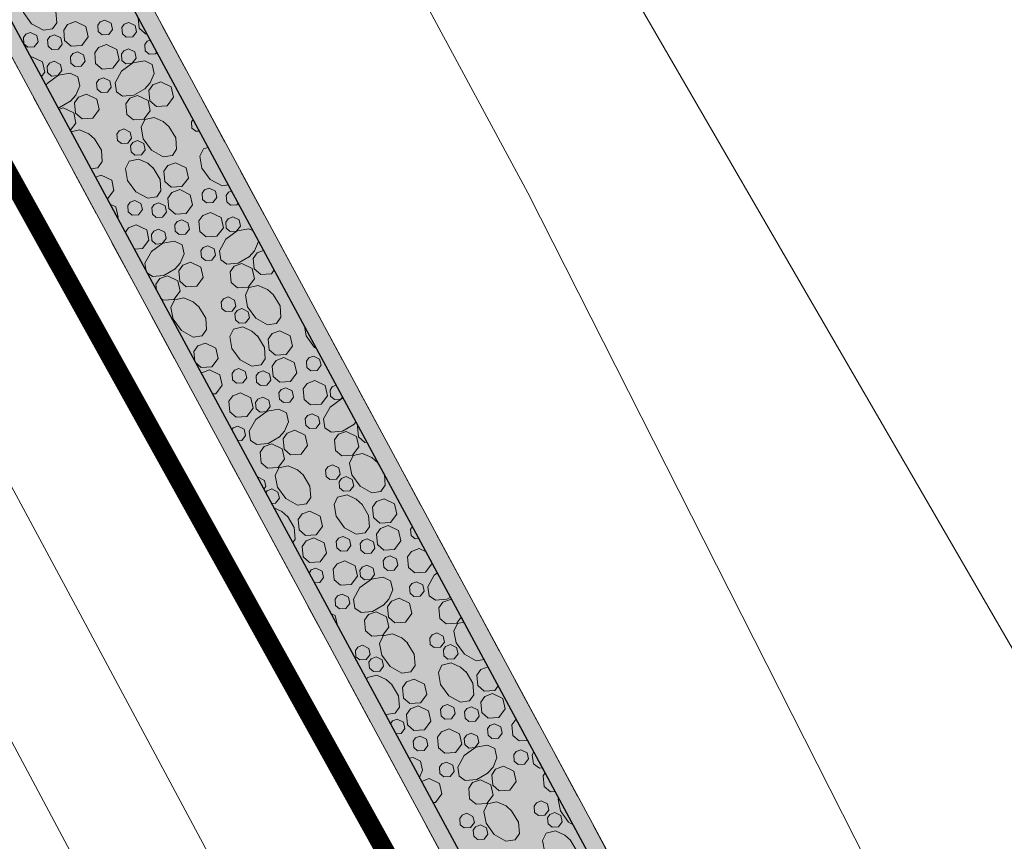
# Model space of a CAD drawing. Header units: metres. Extents: x 148376 to 148659, y 486220 to 486523.
# Tile 9 of 22: x 148468 to 148499, y 486347 to 486373. Entities that reach past the tile are written whole.
import ezdxf

# ---------------------------------------------------------------- set-up
doc = ezdxf.new("R2010")
doc.units = ezdxf.units.M
doc.header["$MEASUREMENT"] = 0
doc.linetypes.add('DGN Style 2', pattern=[2.6208, 1.57248, -1.04832])
for name, color, linetype, lineweight in [('BWR-nieuw-raster-asfaltweg 60%', 253, 'Continuous', 30), ('BWR-nieuw-raster-betongranulaat 20%', 254, 'Continuous', 30), ('BWR-verw-situatie', 214, 'DGN Style 2', 13), ('TOP-L-topo objecten vlak', 7, 'Continuous', 0), ('WVB-alg-werkgrens', 6, 'Continuous', 53), ('WVB-pen-dik 013', 1, 'Continuous', 0), ('WVB-raster-80%', 252, 'Continuous', 30)]:
    doc.layers.add(name, color=color, linetype=linetype, lineweight=lineweight)

msp = doc.modelspace()

# ---------------------------------------------------------------- hatches: boundary and pattern name
at = {"layer": 'BWR-nieuw-raster-asfaltweg 60%', "extrusion": (0, 0, -1)}
h = msp.add_hatch(color=256, dxfattribs=at)
h.paths.add_polyline_path([(-148500.629, 486315.996, 0.075791), (-148502.133, 486317.881), (-148492.925, 486333.76), (-148445.954, 486420.921), (-148442.772, 486427.144), (-148442.034, 486428.549), (-148441.303, 486429.958), (-148440.579, 486431.37), (-148439.862, 486432.785), (-148439.151, 486434.204), (-148438.447, 486435.626), (-148437.75, 486437.052), (-148437.06, 486438.481), (-148436.376, 486439.913), (-148435.7, 486441.349), (-148435.03, 486442.787), (-148434.367, 486444.229), (-148433.711, 486445.674), (-148433.062, 486447.122), (-148432.42, 486448.574), (-148431.785, 486450.028), (-148431.157, 486451.485), (-148430.536, 486452.946), (-148429.922, 486454.409), (-148429.847, 486454.591), (-148426.813, 486452.432), (-148427.269, 486451.348), (-148427.895, 486449.879), (-148428.529, 486448.413), (-148429.169, 486446.95), (-148429.816, 486445.49), (-148430.471, 486444.033), (-148431.132, 486442.58), (-148431.801, 486441.129), (-148432.476, 486439.682), (-148433.159, 486438.238), (-148433.848, 486436.797), (-148434.544, 486435.36), (-148435.247, 486433.926), (-148435.957, 486432.496), (-148436.674, 486431.068), (-148437.398, 486429.645), (-148438.128, 486428.225), (-148438.866, 486426.808), (-148439.61, 486425.395), (-148442.766, 486419.177), (-148489.781, 486332.064), (-148495.164, 486322.16), (-148496.07, 486320.429), (-148496.893, 486318.657), (-148497.719, 486316.637)])
h.paths.add_polyline_path([(-148442.486, 486421.728), (-148444.068, 486422.559), (-148443.063, 486424.594), (-148441.463, 486423.767)], flags=16)
at = {"layer": 'BWR-nieuw-raster-betongranulaat 20%', "extrusion": (0, 0, -1)}
msp.add_hatch(color=256, dxfattribs=at).paths.add_polyline_path([(-148500.629, 486315.996, 0.190299), (-148505.225, 486319.658), (-148509.534, 486320.975), (-148505.408, 486321.923), (-148505.262, 486321.958), (-148504.823, 486322.074), (-148504.388, 486322.206), (-148503.958, 486322.352), (-148503.534, 486322.514), (-148503.115, 486322.691), (-148502.703, 486322.882), (-148502.298, 486323.088), (-148501.9, 486323.308), (-148501.511, 486323.542), (-148501.129, 486323.789), (-148500.757, 486324.05), (-148500.394, 486324.323), (-148500.041, 486324.609), (-148499.699, 486324.908), (-148499.367, 486325.218), (-148499.046, 486325.54), (-148498.737, 486325.873), (-148498.439, 486326.216), (-148498.154, 486326.57), (-148497.882, 486326.934), (-148495.739, 486329.93), (-148495.299, 486329.666), (-148492.925, 486333.76), (-148445.954, 486420.921), (-148442.772, 486427.144), (-148442.034, 486428.549), (-148441.303, 486429.958), (-148440.579, 486431.37), (-148439.862, 486432.785), (-148439.151, 486434.204), (-148438.447, 486435.626), (-148437.75, 486437.052), (-148437.06, 486438.481), (-148436.376, 486439.913), (-148435.7, 486441.349), (-148435.03, 486442.787), (-148434.367, 486444.229), (-148433.711, 486445.674), (-148433.062, 486447.122), (-148432.42, 486448.574), (-148431.785, 486450.028), (-148431.157, 486451.485), (-148430.536, 486452.946), (-148429.922, 486454.409), (-148429.847, 486454.591), (-148426.813, 486452.432), (-148427.269, 486451.348), (-148427.895, 486449.879), (-148428.529, 486448.413), (-148429.169, 486446.95), (-148429.816, 486445.49), (-148430.471, 486444.033), (-148431.132, 486442.58), (-148431.801, 486441.129), (-148432.476, 486439.682), (-148433.159, 486438.238), (-148433.848, 486436.797), (-148434.544, 486435.36), (-148435.247, 486433.926), (-148435.957, 486432.496), (-148436.674, 486431.068), (-148437.398, 486429.645), (-148438.128, 486428.225), (-148438.866, 486426.808), (-148439.61, 486425.395), (-148442.766, 486419.177), (-148489.781, 486332.064), (-148495.164, 486322.16), (-148496.07, 486320.429), (-148496.893, 486318.657), (-148497.719, 486316.637)])
at = {"layer": 'WVB-raster-80%', "lineweight": 0}
for points in [[(148446.445, 486421.144), (148493.377, 486334.1), (148495.739, 486329.93), (148495.299, 486329.666), (148492.925, 486333.76), (148445.954, 486420.921)], [(148442.766, 486419.177), (148489.781, 486332.064), (148495.164, 486322.16), (148496.07, 486320.429), (148496.893, 486318.657), (148497.719, 486316.637), (148497.209, 486316.442), (148496.887, 486317.254), (148496.55, 486318.059), (148496.198, 486318.858), (148495.831, 486319.651), (148495.45, 486320.437), (148495.321, 486320.691), (148489.319, 486331.796), (148464.831, 486377.189), (148442.299, 486418.955)]]:
    msp.add_hatch(color=256, dxfattribs=at).paths.add_polyline_path(points, flags=0)

# ---------------------------------------------------------------- linework, layer by layer
at = {"layer": 'BWR-nieuw-raster-betongranulaat 20%', "flags": 128}
for points in [[(148498.737, 486325.873), (148498.439, 486326.216), (148498.154, 486326.57), (148497.882, 486326.934), (148495.739, 486329.93), (148495.299, 486329.666), (148492.925, 486333.76), (148445.954, 486420.921)], [(148442.766, 486419.177), (148489.781, 486332.064), (148495.164, 486322.16)]]:
    msp.add_lwpolyline(points, dxfattribs=at)
at = {"layer": 'BWR-verw-situatie', "flags": 128}
for points in [[(148495.739, 486329.93), (148493.377, 486334.1), (148446.445, 486421.144)], [(148445.954, 486420.921), (148492.925, 486333.76)], [(148442.299, 486418.955), (148464.831, 486377.189), (148489.319, 486331.796), (148495.321, 486320.691), (148495.45, 486320.437), (148495.831, 486319.651), (148496.198, 486318.858), (148496.55, 486318.059), (148496.887, 486317.254), (148497.209, 486316.442), (148497.719, 486316.637)], [(148489.781, 486332.064), (148442.766, 486419.177)]]:
    msp.add_lwpolyline(points, dxfattribs=at)
at = {"layer": 'TOP-L-topo objecten vlak', "color": 7, "linetype": 'Continuous', "lineweight": 0}
for p, q in [((148455.504, 486420.483), (148484.122, 486367.488)), ((148484.122, 486367.488), (148497.879, 486340.355))]:
    msp.add_line(p, q, dxfattribs=at)
at = {"layer": 'TOP-L-topo objecten vlak', "color": 7, "linetype": 'Continuous', "lineweight": 0, "flags": 128}
for points in [[(148505.676, 486287.346), (148469.909, 486354.117), (148453.54, 486384.54), (148422.92, 486442.18), (148420.555, 486447.977)], [(148406.324, 486437.848), (148407.522, 486436.059), (148418.79, 486441.88), (148449.9, 486383.18), (148466.965, 486351.489), (148502.277, 486285.326), (148505.676, 486287.346)], [(148515.413, 486336.661), (148508.786, 486339.428), (148505.094, 486342.315), (148503.612, 486345.939), (148478.295, 486389.617)]]:
    msp.add_lwpolyline(points, dxfattribs=at)
at = {"layer": 'WVB-alg-werkgrens', "const_width": 0.6, "flags": 128}
msp.add_lwpolyline([(148506.104, 486508.865), (148423.293, 486449.926), (148426.091, 486442.867), (148493.316, 486321.893), (148496.929, 486314.455), (148499.133, 486306.414), (148504.594, 486307.5), (148504.092, 486310.782), (148504.462, 486313.27), (148509.498, 486312.492), (148512.324, 486311.695), (148517.552, 486309.066), (148519.876, 486305.59), (148520.754, 486301.392), (148537.035, 486297.096), (148544.596, 486319.541), (148551.173, 486330.095), (148556.052, 486340.326), (148570.936, 486361.307), (148572.849, 486387.026)], close=True, dxfattribs=at)
at = {"layer": 'WVB-pen-dik 013'}
for p, q in [((148468.341, 486371.79), (148468.381, 486371.805)), ((148469.234, 486370.135), (148469.375, 486370.188)), ((148470.396, 486367.983), (148470.581, 486368.051)), ((148478.668, 486360.217), (148478.584, 486360.125)), ((148479.345, 486358.931), (148479.486, 486358.697)), ((148475.541, 486358.45), (148475.561, 486358.457)), ((148480.672, 486356.199), (148480.889, 486356.095)), ((148481.665, 486354.582), (148481.718, 486354.557)), ((148480.746, 486348.805), (148480.987, 486348.897))]:
    msp.add_line(p, q, dxfattribs=at)
at = {"layer": 'WVB-pen-dik 013', "flags": 128}
for points in [[(148468.918, 486373.612), (148469.138, 486373.248), (148469.165, 486372.887), (148469.03, 486372.69), (148468.743, 486372.65), (148468.37, 486372.852), (148468.107, 486373.216), (148468.04, 486373.59), (148468.152, 486373.827), (148468.45, 486373.894), (148468.743, 486373.765), (148468.931, 486373.596)], [(148472.027, 486372.539), (148471.983, 486372.536), (148471.779, 486372.713), (148471.747, 486373.042), (148471.752, 486373.049)], [(148469.76, 486372.923), (148470.088, 486372.762), (148470.162, 486372.435), (148469.961, 486372.166), (148469.623, 486372.145), (148469.418, 486372.321), (148469.387, 486372.651), (148469.512, 486372.828), (148469.76, 486372.923)], [(148470.692, 486372.969), (148470.891, 486372.872), (148470.936, 486372.677), (148470.816, 486372.515), (148470.61, 486372.504), (148470.486, 486372.607), (148470.47, 486372.808), (148470.544, 486372.914), (148470.692, 486372.969)], [(148471.455, 486372.892), (148471.655, 486372.799), (148471.698, 486372.601), (148471.578, 486372.439), (148471.372, 486372.428), (148471.251, 486372.534), (148471.233, 486372.731), (148471.306, 486372.84), (148471.455, 486372.892)], [(148468.332, 486372.577), (148468.53, 486372.481), (148468.575, 486372.285), (148468.455, 486372.123), (148468.249, 486372.112), (148468.126, 486372.216), (148468.11, 486372.416), (148468.184, 486372.522), (148468.332, 486372.577)], [(148469.095, 486372.501), (148469.295, 486372.407), (148469.338, 486372.209), (148469.218, 486372.047), (148469.012, 486372.036), (148468.891, 486372.142), (148468.873, 486372.34), (148468.946, 486372.448), (148469.095, 486372.501)], [(148470.742, 486372.196), (148471.072, 486372.038), (148471.145, 486371.708), (148470.943, 486371.442), (148470.605, 486371.418), (148470.401, 486371.595), (148470.371, 486371.927), (148470.496, 486372.105), (148470.742, 486372.196)], [(148471.444, 486372.054), (148471.643, 486371.958), (148471.685, 486371.762), (148471.565, 486371.601), (148471.362, 486371.587), (148471.238, 486371.693), (148471.221, 486371.891), (148471.294, 486371.999), (148471.444, 486372.054)], [(148472.344, 486371.951), (148472.306, 486371.901), (148472.1, 486371.89), (148471.977, 486371.993), (148471.961, 486372.193), (148472.035, 486372.299), (148472.136, 486372.337)], [(148468.381, 486371.805), (148468.712, 486371.647), (148468.784, 486371.316), (148468.675, 486371.171)], [(148469.823, 486371.963), (148470.021, 486371.866), (148470.066, 486371.671), (148469.946, 486371.509), (148469.74, 486371.498), (148469.616, 486371.601), (148469.601, 486371.802), (148469.675, 486371.908), (148469.823, 486371.963)], [(148469.084, 486371.663), (148469.283, 486371.566), (148469.325, 486371.371), (148469.205, 486371.209), (148469.002, 486371.195), (148468.878, 486371.302), (148468.861, 486371.499), (148468.934, 486371.607), (148469.084, 486371.663)], [(148471.979, 486370.803), (148471.618, 486370.583), (148471.254, 486370.558), (148471.06, 486370.688), (148471.017, 486370.977), (148471.222, 486371.348), (148471.586, 486371.614), (148471.958, 486371.681), (148472.195, 486371.566), (148472.261, 486371.272), (148472.135, 486370.978), (148471.963, 486370.79)], [(148468.826, 486370.891), (148468.862, 486370.957), (148469.226, 486371.222), (148469.597, 486371.289), (148469.834, 486371.174), (148469.901, 486370.881), (148469.775, 486370.586), (148469.603, 486370.398)], [(148470.656, 486371.138), (148470.855, 486371.042), (148470.897, 486370.846), (148470.777, 486370.684), (148470.574, 486370.671), (148470.45, 486370.777), (148470.433, 486370.974), (148470.506, 486371.083), (148470.656, 486371.138)], [(148472.467, 486371.01), (148472.795, 486370.849), (148472.87, 486370.522), (148472.668, 486370.253), (148472.33, 486370.232), (148472.126, 486370.409), (148472.094, 486370.738), (148472.219, 486370.916), (148472.467, 486371.01)], [(148470.106, 486370.618), (148470.435, 486370.458), (148470.509, 486370.13), (148470.308, 486369.861), (148469.969, 486369.841), (148469.765, 486370.017), (148469.733, 486370.346), (148469.859, 486370.524), (148470.106, 486370.618)], [(148471.735, 486370.58), (148472.065, 486370.421), (148472.137, 486370.094), (148471.936, 486369.825), (148471.598, 486369.802), (148471.394, 486369.978), (148471.364, 486370.31), (148471.489, 486370.488), (148471.735, 486370.58)], [(148469.619, 486370.411), (148469.257, 486370.191), (148469.206, 486370.188)], [(148469.375, 486370.188), (148469.705, 486370.03), (148469.777, 486369.702), (148469.597, 486369.462)], [(148472.724, 486369.596), (148472.944, 486369.234), (148472.971, 486368.871), (148472.836, 486368.677), (148472.547, 486368.634), (148472.176, 486368.838), (148471.913, 486369.203), (148471.843, 486369.574), (148471.959, 486369.811), (148472.254, 486369.878), (148472.549, 486369.752), (148472.737, 486369.58)], [(148473.692, 486369.449), (148473.579, 486369.441), (148473.455, 486369.545), (148473.439, 486369.745), (148473.492, 486369.82)], [(148469.618, 486369.424), (148469.894, 486369.486), (148470.189, 486369.36), (148470.377, 486369.188)], [(148471.301, 486369.514), (148471.499, 486369.418), (148471.544, 486369.223), (148471.421, 486369.063), (148471.218, 486369.049), (148471.095, 486369.153), (148471.079, 486369.353), (148471.153, 486369.459), (148471.301, 486369.514)], [(148470.364, 486369.204), (148470.584, 486368.843), (148470.611, 486368.48), (148470.476, 486368.285), (148470.251, 486368.252)], [(148471.732, 486369.145), (148471.928, 486369.048), (148471.973, 486368.853), (148471.853, 486368.691), (148471.647, 486368.68), (148471.526, 486368.786), (148471.508, 486368.983), (148471.582, 486369.089), (148471.732, 486369.145)], [(148474.615, 486367.737), (148474.413, 486367.709), (148474.04, 486367.911), (148473.777, 486368.275), (148473.71, 486368.649), (148473.823, 486368.886), (148473.977, 486368.921)], [(148472.228, 486368.279), (148472.448, 486367.915), (148472.475, 486367.555), (148472.34, 486367.358), (148472.053, 486367.318), (148471.68, 486367.519), (148471.417, 486367.884), (148471.35, 486368.258), (148471.462, 486368.494), (148471.761, 486368.561), (148472.053, 486368.433), (148472.241, 486368.264)], [(148472.941, 486368.443), (148473.271, 486368.285), (148473.344, 486367.955), (148473.142, 486367.688), (148472.804, 486367.665), (148472.6, 486367.842), (148472.57, 486368.174), (148472.695, 486368.352), (148472.941, 486368.443)], [(148470.581, 486368.051), (148470.911, 486367.893), (148470.983, 486367.563), (148470.782, 486367.297), (148470.766, 486367.296)], [(148473.07, 486367.59), (148473.398, 486367.429), (148473.473, 486367.102), (148473.271, 486366.833), (148472.933, 486366.812), (148472.729, 486366.989), (148472.697, 486367.318), (148472.822, 486367.496), (148473.07, 486367.59)], [(148474.002, 486367.636), (148474.201, 486367.54), (148474.246, 486367.344), (148474.126, 486367.183), (148473.92, 486367.171), (148473.796, 486367.275), (148473.781, 486367.475), (148473.854, 486367.581), (148474.002, 486367.636)], [(148474.927, 486367.158), (148474.888, 486367.106), (148474.683, 486367.095), (148474.561, 486367.202), (148474.543, 486367.399), (148474.617, 486367.507), (148474.719, 486367.544)], [(148470.858, 486367.126), (148471.038, 486367.038), (148471.112, 486366.71), (148471.095, 486366.687)], [(148471.642, 486367.244), (148471.84, 486367.148), (148471.886, 486366.953), (148471.765, 486366.791), (148471.56, 486366.78), (148471.436, 486366.883), (148471.42, 486367.083), (148471.494, 486367.189), (148471.642, 486367.244)], [(148472.405, 486367.168), (148472.605, 486367.075), (148472.648, 486366.877), (148472.528, 486366.715), (148472.322, 486366.703), (148472.201, 486366.81), (148472.183, 486367.007), (148472.256, 486367.116), (148472.405, 486367.168)], [(148474.052, 486366.864), (148474.382, 486366.706), (148474.455, 486366.376), (148474.253, 486366.109), (148473.915, 486366.086), (148473.711, 486366.262), (148473.681, 486366.594), (148473.806, 486366.772), (148474.052, 486366.864)], [(148474.755, 486366.722), (148474.953, 486366.626), (148474.996, 486366.43), (148474.876, 486366.268), (148474.672, 486366.255), (148474.548, 486366.361), (148474.531, 486366.558), (148474.604, 486366.666), (148474.755, 486366.722)], [(148471.341, 486366.231), (148471.446, 486366.381), (148471.692, 486366.472)], [(148471.692, 486366.472), (148472.022, 486366.314), (148472.095, 486365.984), (148471.893, 486365.717), (148471.628, 486365.699)], [(148473.133, 486366.63), (148473.331, 486366.534), (148473.376, 486366.339), (148473.256, 486366.177), (148473.05, 486366.165), (148472.927, 486366.269), (148472.911, 486366.469), (148472.985, 486366.575), (148473.133, 486366.63)], [(148472.394, 486366.33), (148472.593, 486366.234), (148472.635, 486366.038), (148472.515, 486365.876), (148472.312, 486365.863), (148472.188, 486365.969), (148472.171, 486366.166), (148472.244, 486366.275), (148472.394, 486366.33)], [(148475.289, 486365.47), (148474.928, 486365.25), (148474.564, 486365.226), (148474.371, 486365.356), (148474.328, 486365.645), (148474.532, 486366.016), (148474.896, 486366.282), (148475.268, 486366.348), (148475.397, 486366.285)], [(148472.005, 486365.001), (148471.967, 486365.253), (148472.172, 486365.624), (148472.536, 486365.89), (148472.907, 486365.957), (148473.145, 486365.841), (148473.211, 486365.548), (148473.085, 486365.254), (148472.913, 486365.066)], [(148473.966, 486365.805), (148474.165, 486365.709), (148474.208, 486365.513), (148474.087, 486365.352), (148473.884, 486365.338), (148473.76, 486365.444), (148473.743, 486365.642), (148473.816, 486365.75), (148473.966, 486365.805)], [(148475.562, 486365.979), (148475.571, 486365.94), (148475.445, 486365.645), (148475.274, 486365.457)], [(148476.068, 486365.04), (148475.979, 486364.92), (148475.64, 486364.9), (148475.436, 486365.076), (148475.404, 486365.405), (148475.529, 486365.583), (148475.734, 486365.661)], [(148473.417, 486365.286), (148473.745, 486365.125), (148473.819, 486364.798), (148473.618, 486364.529), (148473.28, 486364.508), (148473.075, 486364.684), (148473.044, 486365.014), (148473.169, 486365.192), (148473.417, 486365.286)], [(148475.045, 486365.247), (148475.375, 486365.089), (148475.447, 486364.761), (148475.246, 486364.492), (148474.908, 486364.469), (148474.704, 486364.646), (148474.674, 486364.978), (148474.799, 486365.155), (148475.045, 486365.247)], [(148472.929, 486365.078), (148472.568, 486364.859), (148472.204, 486364.834), (148472.033, 486364.949)], [(148472.331, 486364.397), (148472.314, 486364.586), (148472.439, 486364.764), (148472.685, 486364.855)], [(148472.685, 486364.855), (148473.015, 486364.697), (148473.087, 486364.37), (148472.886, 486364.101), (148472.548, 486364.077), (148472.465, 486364.149)], [(148476.034, 486364.263), (148476.254, 486363.902), (148476.281, 486363.539), (148476.146, 486363.344), (148475.857, 486363.301), (148475.486, 486363.506), (148475.223, 486363.87), (148475.154, 486364.241), (148475.269, 486364.478), (148475.564, 486364.545), (148475.859, 486364.419), (148476.047, 486364.248)], [(148473.674, 486363.871), (148473.894, 486363.51), (148473.921, 486363.147), (148473.786, 486362.952), (148473.497, 486362.909), (148473.126, 486363.114), (148472.863, 486363.478), (148472.793, 486363.85), (148472.909, 486364.087), (148473.204, 486364.153), (148473.499, 486364.027), (148473.687, 486363.856)], [(148474.611, 486364.182), (148474.809, 486364.085), (148474.855, 486363.89), (148474.732, 486363.73), (148474.528, 486363.717), (148474.405, 486363.82), (148474.389, 486364.021), (148474.463, 486364.127), (148474.611, 486364.182)], [(148475.042, 486363.812), (148475.238, 486363.715), (148475.283, 486363.52), (148475.163, 486363.358), (148474.957, 486363.347), (148474.836, 486363.454), (148474.818, 486363.651), (148474.892, 486363.757), (148475.042, 486363.812)], [(148475.538, 486362.947), (148475.758, 486362.583), (148475.785, 486362.222), (148475.651, 486362.025), (148475.363, 486361.985), (148474.99, 486362.187), (148474.727, 486362.551), (148474.66, 486362.925), (148474.773, 486363.162), (148475.071, 486363.229), (148475.363, 486363.1), (148475.551, 486362.931)], [(148476.251, 486363.111), (148476.581, 486362.953), (148476.654, 486362.622), (148476.452, 486362.356), (148476.114, 486362.333), (148475.91, 486362.509), (148475.88, 486362.841), (148476.005, 486363.019), (148476.251, 486363.111)], [(148477.413, 486362.545), (148477.35, 486362.578), (148477.087, 486362.943), (148477.032, 486363.252)], [(148473.547, 486362.143), (148473.52, 486362.45), (148473.645, 486362.627), (148473.891, 486362.719)], [(148473.891, 486362.719), (148474.221, 486362.561), (148474.294, 486362.231), (148474.092, 486361.964), (148473.754, 486361.941), (148473.571, 486362.099)], [(148476.38, 486362.258), (148476.708, 486362.097), (148476.783, 486361.77), (148476.582, 486361.5), (148476.243, 486361.48), (148476.039, 486361.656), (148476.007, 486361.985), (148476.132, 486362.163), (148476.38, 486362.258)], [(148477.312, 486362.303), (148477.511, 486362.207), (148477.556, 486362.012), (148477.436, 486361.85), (148477.23, 486361.839), (148477.106, 486361.942), (148477.091, 486362.143), (148477.164, 486362.248), (148477.312, 486362.303)], [(148473.758, 486361.752), (148473.772, 486361.772), (148474.02, 486361.866)], [(148474.02, 486361.866), (148474.348, 486361.705), (148474.422, 486361.378), (148474.221, 486361.109), (148474.109, 486361.102)], [(148474.952, 486361.912), (148475.151, 486361.815), (148475.196, 486361.62), (148475.076, 486361.458), (148474.87, 486361.447), (148474.746, 486361.551), (148474.731, 486361.751), (148474.804, 486361.857), (148474.952, 486361.912)], [(148475.715, 486361.836), (148475.915, 486361.742), (148475.958, 486361.544), (148475.838, 486361.382), (148475.632, 486361.371), (148475.511, 486361.477), (148475.493, 486361.675), (148475.567, 486361.783), (148475.715, 486361.836)], [(148477.362, 486361.531), (148477.692, 486361.373), (148477.765, 486361.043), (148477.563, 486360.776), (148477.225, 486360.753), (148477.021, 486360.93), (148476.991, 486361.262), (148477.116, 486361.44), (148477.362, 486361.531)], [(148475.002, 486361.139), (148475.332, 486360.981), (148475.405, 486360.651), (148475.203, 486360.385), (148474.865, 486360.362), (148474.661, 486360.538), (148474.631, 486360.87), (148474.756, 486361.048), (148475.002, 486361.139)], [(148476.443, 486361.298), (148476.641, 486361.201), (148476.686, 486361.006), (148476.566, 486360.844), (148476.36, 486360.833), (148476.237, 486360.936), (148476.221, 486361.137), (148476.295, 486361.243), (148476.443, 486361.298)], [(148478.24, 486361.009), (148478.186, 486360.935), (148477.983, 486360.922), (148477.859, 486361.028), (148477.841, 486361.225), (148477.914, 486361.334), (148478.04, 486361.38)], [(148474.262, 486360.819), (148474.281, 486360.81), (148474.292, 486360.764)], [(148475.705, 486360.998), (148475.903, 486360.901), (148475.946, 486360.706), (148475.825, 486360.544), (148475.622, 486360.53), (148475.498, 486360.636), (148475.481, 486360.834), (148475.554, 486360.942), (148475.705, 486360.998)], [(148478.599, 486360.137), (148478.238, 486359.918), (148477.875, 486359.893), (148477.681, 486360.023), (148477.638, 486360.312), (148477.842, 486360.683), (148478.206, 486360.949), (148478.267, 486360.96)], [(148476.239, 486359.746), (148475.878, 486359.526), (148475.514, 486359.501), (148475.321, 486359.631), (148475.278, 486359.921), (148475.482, 486360.292), (148475.846, 486360.557), (148476.218, 486360.624), (148476.455, 486360.509), (148476.521, 486360.216), (148476.395, 486359.921), (148476.224, 486359.733)], [(148477.277, 486360.473), (148477.475, 486360.377), (148477.518, 486360.181), (148477.398, 486360.019), (148477.195, 486360.006), (148477.07, 486360.112), (148477.053, 486360.309), (148477.126, 486360.418), (148477.277, 486360.473)], [(148474.724, 486359.963), (148474.766, 486360.026), (148474.916, 486360.081)], [(148474.916, 486360.081), (148475.115, 486359.985), (148475.157, 486359.789), (148475.037, 486359.627), (148474.91, 486359.619)], [(148476.727, 486359.953), (148477.055, 486359.792), (148477.13, 486359.465), (148476.928, 486359.196), (148476.59, 486359.175), (148476.386, 486359.352), (148476.354, 486359.681), (148476.479, 486359.859), (148476.727, 486359.953)], [(148478.355, 486359.914), (148478.685, 486359.756), (148478.758, 486359.429), (148478.556, 486359.16), (148478.218, 486359.137), (148478.014, 486359.313), (148477.984, 486359.645), (148478.109, 486359.823), (148478.355, 486359.914)], [(148479.015, 486359.571), (148478.95, 486359.567), (148478.746, 486359.744), (148478.714, 486360.073), (148478.732, 486360.098)], [(148475.995, 486359.523), (148476.325, 486359.365), (148476.397, 486359.037), (148476.196, 486358.768), (148475.858, 486358.745), (148475.654, 486358.921), (148475.624, 486359.253), (148475.749, 486359.431), (148475.995, 486359.523)], [(148479.566, 486358.55), (148479.591, 486358.206), (148479.456, 486358.012), (148479.167, 486357.969), (148478.796, 486358.173), (148478.533, 486358.537), (148478.464, 486358.909), (148478.579, 486359.146), (148478.875, 486359.212), (148479.169, 486359.087), (148479.357, 486358.915)], [(148476.984, 486358.539), (148477.204, 486358.178), (148477.231, 486357.815), (148477.096, 486357.62), (148476.807, 486357.577), (148476.436, 486357.781), (148476.173, 486358.146), (148476.104, 486358.517), (148476.219, 486358.754), (148476.514, 486358.821), (148476.809, 486358.695), (148476.997, 486358.523)], [(148477.921, 486358.849), (148478.12, 486358.753), (148478.165, 486358.557), (148478.042, 486358.398), (148477.839, 486358.384), (148477.715, 486358.488), (148477.7, 486358.688), (148477.773, 486358.794), (148477.921, 486358.849)], [(148475.561, 486358.457), (148475.759, 486358.361), (148475.804, 486358.166), (148475.739, 486358.081)], [(148478.352, 486358.48), (148478.548, 486358.383), (148478.594, 486358.188), (148478.473, 486358.026), (148478.267, 486358.014), (148478.146, 486358.121), (148478.128, 486358.318), (148478.202, 486358.424), (148478.352, 486358.48)], [(148475.799, 486357.971), (148475.842, 486358.033), (148475.992, 486358.088)], [(148475.992, 486358.088), (148476.188, 486357.991), (148476.233, 486357.796), (148476.113, 486357.634), (148475.985, 486357.627)], [(148478.848, 486357.614), (148479.068, 486357.25), (148479.095, 486356.89), (148478.961, 486356.693), (148478.673, 486356.653), (148478.3, 486356.854), (148478.037, 486357.219), (148477.97, 486357.593), (148478.083, 486357.829), (148478.381, 486357.896), (148478.673, 486357.768), (148478.861, 486357.599)], [(148479.561, 486357.778), (148479.891, 486357.62), (148479.964, 486357.29), (148479.762, 486357.023), (148479.424, 486357), (148479.22, 486357.177), (148479.19, 486357.509), (148479.315, 486357.687), (148479.561, 486357.778)], [(148476.06, 486357.487), (148476.313, 486357.376), (148476.501, 486357.207)], [(148477.201, 486357.386), (148477.531, 486357.228), (148477.604, 486356.898), (148477.402, 486356.632), (148477.064, 486356.608), (148476.86, 486356.785), (148476.83, 486357.117), (148476.955, 486357.295), (148477.201, 486357.386)], [(148476.488, 486357.222), (148476.708, 486356.859), (148476.735, 486356.498), (148476.656, 486356.383)], [(148479.69, 486356.925), (148480.018, 486356.764), (148480.093, 486356.437), (148479.892, 486356.168), (148479.553, 486356.147), (148479.349, 486356.324), (148479.317, 486356.653), (148479.442, 486356.831), (148479.69, 486356.925)], [(148480.663, 486356.513), (148480.54, 486356.506), (148480.416, 486356.61), (148480.401, 486356.81), (148480.459, 486356.893)], [(148477.33, 486356.533), (148477.658, 486356.373), (148477.733, 486356.045), (148477.531, 486355.776), (148477.193, 486355.756), (148476.989, 486355.932), (148476.957, 486356.261), (148477.082, 486356.439), (148477.33, 486356.533)], [(148478.262, 486356.579), (148478.461, 486356.483), (148478.506, 486356.288), (148478.386, 486356.126), (148478.18, 486356.114), (148478.056, 486356.218), (148478.041, 486356.418), (148478.114, 486356.524), (148478.262, 486356.579)], [(148479.025, 486356.503), (148479.226, 486356.41), (148479.269, 486356.212), (148479.149, 486356.05), (148478.943, 486356.038), (148478.821, 486356.145), (148478.803, 486356.342), (148478.877, 486356.451), (148479.025, 486356.503)], [(148481.061, 486355.776), (148481.075, 486355.71), (148480.873, 486355.444), (148480.535, 486355.421), (148480.331, 486355.597), (148480.301, 486355.929), (148480.426, 486356.107), (148480.672, 486356.199)], [(148476.849, 486356.026), (148476.865, 486356.018), (148476.874, 486355.98)], [(148478.312, 486355.807), (148478.642, 486355.649), (148478.715, 486355.319), (148478.513, 486355.052), (148478.175, 486355.029), (148477.971, 486355.205), (148477.941, 486355.538), (148478.066, 486355.715), (148478.312, 486355.807)], [(148479.753, 486355.965), (148479.951, 486355.869), (148479.997, 486355.673), (148479.876, 486355.512), (148479.671, 486355.5), (148479.547, 486355.604), (148479.531, 486355.804), (148479.605, 486355.91), (148479.753, 486355.965)], [(148477.176, 486355.419), (148477.245, 486355.518), (148477.393, 486355.573)], [(148477.393, 486355.573), (148477.591, 486355.477), (148477.636, 486355.282), (148477.516, 486355.12), (148477.343, 486355.11)], [(148479.015, 486355.665), (148479.213, 486355.569), (148479.256, 486355.373), (148479.136, 486355.211), (148478.933, 486355.198), (148478.809, 486355.304), (148478.791, 486355.501), (148478.864, 486355.61), (148479.015, 486355.665)], [(148479.549, 486354.413), (148479.188, 486354.194), (148478.825, 486354.169), (148478.631, 486354.299), (148478.588, 486354.588), (148478.792, 486354.959), (148479.156, 486355.225), (148479.528, 486355.292), (148479.765, 486355.176), (148479.831, 486354.883), (148479.705, 486354.589), (148479.534, 486354.4)], [(148481.664, 486354.656), (148481.548, 486354.585), (148481.185, 486354.56), (148480.991, 486354.69), (148480.948, 486354.98), (148481.152, 486355.351), (148481.251, 486355.423)], [(148480.587, 486355.14), (148480.785, 486355.044), (148480.828, 486354.848), (148480.708, 486354.687), (148480.505, 486354.673), (148480.381, 486354.779), (148480.363, 486354.977), (148480.436, 486355.085), (148480.587, 486355.14)], [(148478.227, 486354.749), (148478.425, 486354.652), (148478.468, 486354.457), (148478.347, 486354.295), (148478.144, 486354.281), (148478.02, 486354.388), (148478.003, 486354.585), (148478.076, 486354.693), (148478.227, 486354.749)], [(148480.037, 486354.621), (148480.365, 486354.46), (148480.44, 486354.133), (148480.239, 486353.864), (148479.9, 486353.843), (148479.696, 486354.019), (148479.664, 486354.349), (148479.789, 486354.526), (148480.037, 486354.621)], [(148482.008, 486354.017), (148481.867, 486353.827), (148481.528, 486353.804), (148481.324, 486353.98), (148481.294, 486354.313), (148481.419, 486354.49), (148481.665, 486354.582)], [(148477.869, 486354.135), (148478.005, 486354.068), (148478.078, 486353.749)], [(148479.305, 486354.19), (148479.635, 486354.032), (148479.707, 486353.705), (148479.506, 486353.435), (148479.168, 486353.412), (148478.964, 486353.589), (148478.934, 486353.921), (148479.059, 486354.099), (148479.305, 486354.19)], [(148482.732, 486352.674), (148482.477, 486352.636), (148482.106, 486352.841), (148481.843, 486353.205), (148481.774, 486353.576), (148481.889, 486353.813), (148482.093, 486353.859)], [(148480.294, 486353.206), (148480.514, 486352.845), (148480.541, 486352.482), (148480.406, 486352.287), (148480.117, 486352.244), (148479.746, 486352.449), (148479.483, 486352.813), (148479.414, 486353.184), (148479.529, 486353.421), (148479.824, 486353.488), (148480.119, 486353.362), (148480.307, 486353.191)], [(148481.231, 486353.516), (148481.43, 486353.42), (148481.475, 486353.225), (148481.352, 486353.065), (148481.149, 486353.052), (148481.025, 486353.155), (148481.01, 486353.356), (148481.083, 486353.462), (148481.231, 486353.516)], [(148478.871, 486353.125), (148479.07, 486353.028), (148479.115, 486352.833), (148478.992, 486352.673), (148478.789, 486352.66), (148478.665, 486352.764), (148478.649, 486352.964), (148478.723, 486353.07), (148478.871, 486353.125)], [(148481.663, 486353.147), (148481.859, 486353.05), (148481.904, 486352.855), (148481.784, 486352.693), (148481.578, 486352.682), (148481.456, 486352.788), (148481.439, 486352.986), (148481.512, 486353.092), (148481.663, 486353.147)], [(148479.302, 486352.755), (148479.498, 486352.659), (148479.543, 486352.463), (148479.423, 486352.302), (148479.217, 486352.29), (148479.096, 486352.397), (148479.078, 486352.594), (148479.152, 486352.7), (148479.302, 486352.755)], [(148482.159, 486352.282), (148482.379, 486351.918), (148482.405, 486351.557), (148482.271, 486351.36), (148481.984, 486351.32), (148481.611, 486351.522), (148481.347, 486351.886), (148481.28, 486352.26), (148481.393, 486352.497), (148481.691, 486352.564), (148481.984, 486352.435), (148482.171, 486352.266)], [(148483.183, 486351.837), (148483.073, 486351.691), (148482.734, 486351.668), (148482.53, 486351.844), (148482.5, 486352.176), (148482.625, 486352.354), (148482.858, 486352.441)], [(148479.001, 486352.038), (148479.033, 486352.105), (148479.331, 486352.172), (148479.623, 486352.043), (148479.811, 486351.874)], [(148480.511, 486352.054), (148480.841, 486351.896), (148480.914, 486351.566), (148480.712, 486351.299), (148480.374, 486351.276), (148480.17, 486351.452), (148480.14, 486351.784), (148480.265, 486351.962), (148480.511, 486352.054)], [(148479.798, 486351.89), (148480.018, 486351.526), (148480.045, 486351.166), (148479.911, 486350.968), (148479.623, 486350.928), (148479.59, 486350.946)], [(148483, 486351.593), (148483.328, 486351.432), (148483.403, 486351.104), (148483.202, 486350.835), (148482.863, 486350.815), (148482.659, 486350.991), (148482.627, 486351.32), (148482.752, 486351.498), (148483, 486351.593)], [(148480.64, 486351.201), (148480.968, 486351.04), (148481.043, 486350.713), (148480.842, 486350.444), (148480.503, 486350.423), (148480.299, 486350.599), (148480.267, 486350.929), (148480.392, 486351.107), (148480.64, 486351.201)], [(148481.573, 486351.247), (148481.771, 486351.15), (148481.816, 486350.955), (148481.696, 486350.793), (148481.49, 486350.782), (148481.366, 486350.886), (148481.351, 486351.086), (148481.425, 486351.192), (148481.573, 486351.247)], [(148482.335, 486351.171), (148482.536, 486351.077), (148482.579, 486350.879), (148482.459, 486350.717), (148482.253, 486350.706), (148482.131, 486350.812), (148482.114, 486351.01), (148482.187, 486351.118), (148482.335, 486351.171)], [(148484.116, 486350.107), (148483.845, 486350.088), (148483.641, 486350.265), (148483.611, 486350.597), (148483.737, 486350.775), (148483.753, 486350.781)], [(148479.761, 486350.629), (148479.827, 486350.726), (148479.975, 486350.779)], [(148479.975, 486350.779), (148480.176, 486350.685), (148480.219, 486350.487), (148480.098, 486350.325), (148479.93, 486350.316)], [(148481.622, 486350.474), (148481.952, 486350.316), (148482.025, 486349.986), (148481.823, 486349.72), (148481.485, 486349.696), (148481.281, 486349.873), (148481.251, 486350.205), (148481.376, 486350.383), (148481.622, 486350.474)], [(148483.063, 486350.632), (148483.262, 486350.536), (148483.307, 486350.341), (148483.187, 486350.179), (148482.981, 486350.168), (148482.857, 486350.271), (148482.842, 486350.472), (148482.915, 486350.577), (148483.063, 486350.632)], [(148480.703, 486350.241), (148480.901, 486350.144), (148480.946, 486349.949), (148480.826, 486349.787), (148480.62, 486349.776), (148480.497, 486349.88), (148480.481, 486350.08), (148480.555, 486350.186), (148480.703, 486350.241)], [(148482.325, 486350.333), (148482.523, 486350.236), (148482.566, 486350.041), (148482.446, 486349.879), (148482.243, 486349.865), (148482.119, 486349.971), (148482.101, 486350.169), (148482.174, 486350.277), (148482.325, 486350.333)], [(148482.859, 486349.081), (148482.498, 486348.861), (148482.135, 486348.836), (148481.941, 486348.966), (148481.898, 486349.256), (148482.102, 486349.627), (148482.466, 486349.892), (148482.838, 486349.959), (148483.075, 486349.844), (148483.141, 486349.551), (148483.015, 486349.256), (148482.844, 486349.068)], [(148480.347, 486349.544), (148480.478, 486349.567), (148480.715, 486349.452), (148480.781, 486349.159), (148480.681, 486348.925)], [(148483.897, 486349.808), (148484.095, 486349.712), (148484.138, 486349.516), (148484.018, 486349.354), (148483.815, 486349.341), (148483.691, 486349.447), (148483.673, 486349.644), (148483.746, 486349.752), (148483.897, 486349.808)], [(148484.586, 486349.234), (148484.495, 486349.228), (148484.301, 486349.358), (148484.258, 486349.647), (148484.311, 486349.744)], [(148481.537, 486349.416), (148481.735, 486349.32), (148481.778, 486349.124), (148481.658, 486348.962), (148481.455, 486348.949), (148481.331, 486349.055), (148481.313, 486349.252), (148481.386, 486349.361), (148481.537, 486349.416)], [(148483.347, 486349.288), (148483.675, 486349.127), (148483.75, 486348.8), (148483.549, 486348.531), (148483.21, 486348.51), (148483.006, 486348.687), (148482.974, 486349.016), (148483.099, 486349.194), (148483.347, 486349.288)], [(148484.991, 486348.482), (148484.838, 486348.471), (148484.634, 486348.648), (148484.605, 486348.98), (148484.672, 486349.075)], [(148480.987, 486348.897), (148481.315, 486348.736), (148481.39, 486348.408), (148481.189, 486348.139), (148481.108, 486348.134)], [(148482.615, 486348.858), (148482.946, 486348.7), (148483.018, 486348.372), (148482.816, 486348.103), (148482.478, 486348.08), (148482.274, 486348.256), (148482.244, 486348.588), (148482.369, 486348.766), (148482.615, 486348.858)], [(148483.605, 486347.874), (148483.824, 486347.512), (148483.852, 486347.15), (148483.717, 486346.955), (148483.427, 486346.912), (148483.056, 486347.116), (148482.793, 486347.481), (148482.724, 486347.852), (148482.839, 486348.089), (148483.135, 486348.156), (148483.429, 486348.03), (148483.617, 486347.858)], [(148484.541, 486348.184), (148484.74, 486348.088), (148484.785, 486347.892), (148484.662, 486347.733), (148484.459, 486347.719), (148484.335, 486347.823), (148484.32, 486348.023), (148484.393, 486348.129), (148484.541, 486348.184)], [(148485.558, 486347.43), (148485.416, 486347.508), (148485.153, 486347.872), (148485.084, 486348.244), (148485.101, 486348.278)], [(148482.181, 486347.792), (148482.38, 486347.696), (148482.425, 486347.501), (148482.302, 486347.341), (148482.099, 486347.327), (148481.975, 486347.431), (148481.96, 486347.631), (148482.033, 486347.737), (148482.181, 486347.792)], [(148484.973, 486347.815), (148485.169, 486347.718), (148485.214, 486347.523), (148485.094, 486347.361), (148484.888, 486347.349), (148484.766, 486347.456), (148484.749, 486347.653), (148484.822, 486347.759), (148484.973, 486347.815)], [(148482.613, 486347.423), (148482.809, 486347.326), (148482.854, 486347.131), (148482.733, 486346.969), (148482.528, 486346.958), (148482.406, 486347.064), (148482.388, 486347.262), (148482.462, 486347.368), (148482.613, 486347.423)], [(148485.469, 486346.949), (148485.689, 486346.585), (148485.716, 486346.225), (148485.581, 486346.028), (148485.294, 486345.987), (148484.921, 486346.189), (148484.657, 486346.553), (148484.59, 486346.927), (148484.703, 486347.164), (148485.001, 486347.231), (148485.294, 486347.102), (148485.481, 486346.933)]]:
    msp.add_lwpolyline(points, dxfattribs=at)
at = {"layer": 'WVB-raster-80%', "lineweight": 0, "flags": 128}
for points in [[(148446.445, 486421.144), (148493.377, 486334.1), (148495.739, 486329.93), (148495.299, 486329.666), (148492.925, 486333.76), (148445.954, 486420.921)], [(148442.766, 486419.177), (148489.781, 486332.064), (148495.164, 486322.16), (148496.07, 486320.429), (148496.893, 486318.657), (148497.719, 486316.637), (148497.209, 486316.442), (148496.887, 486317.254), (148496.55, 486318.059), (148496.198, 486318.858), (148495.831, 486319.651), (148495.45, 486320.437), (148495.321, 486320.691), (148489.319, 486331.796), (148464.831, 486377.189), (148442.299, 486418.955)]]:
    msp.add_lwpolyline(points, close=True, dxfattribs=at)

doc.saveas('drawing.dxf')
